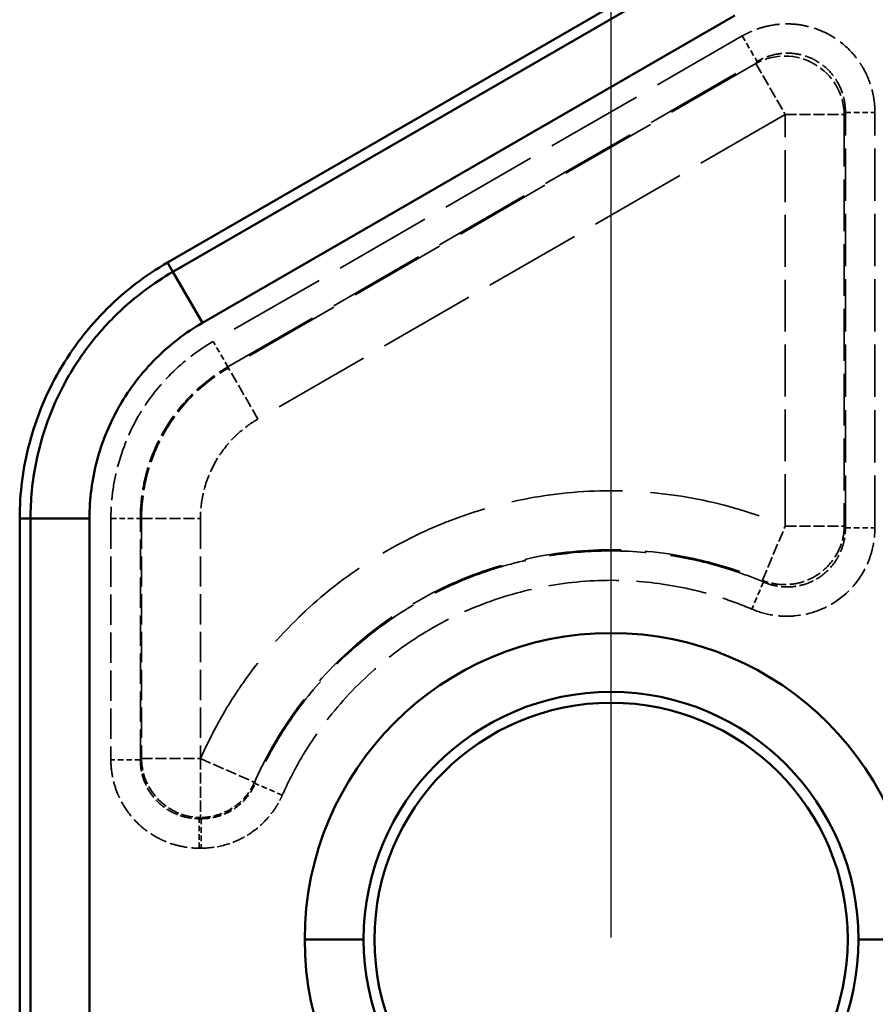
# Model space of a CAD drawing. Header units: millimetres. Extents: x 3278 to 6066, y 2420 to 4375.
# Tile 112 of 256: x 3502 to 3531, y 3383 to 3416. Entities that reach past the tile are written whole.
import ezdxf

# ---------------------------------------------------------------- set-up
doc = ezdxf.new("R2010")
doc.units = ezdxf.units.MM
doc.linetypes.add('DASHED', pattern=[0.2067, 0.1654, -0.0413])
for name, color, linetype, lineweight in [('AM_5', 3, 'Continuous', 25), ('Sichtbare Kanten(DIN)', 7, 'Continuous', 50), ('Sichtbare tangentiale Kanten(DIN)', 7, 'Continuous', 50), ('Verdeckte Kanten(DIN)', 7, 'DASHED', 35), ('Verdeckte tangentiale Kanten(DIN)', 7, 'DASHED', 35)]:
    doc.layers.add(name, color=color, linetype=linetype, lineweight=lineweight)
doc.styles.get("Standard").update_dxf_attribs({"font": 'ISOCP.SHX'})
doc.dimstyles.new('Standard$0', dxfattribs={"dimtxt": 0.18, "dimasz": 0.18, "dimexe": 0.18, "dimexo": 0.0625, "dimgap": 0.09, "dimtad": 0, "dimtih": 1, "dimtoh": 1, "dimdec": 4, "dimzin": 0, "dimdsep": 46, "dimtxsty": 'STANDARD', "dimcen": 0.09, "dimadec": 0, "dimazin": 0, "dimtfac": 1, "dimtdec": 4, "dimtofl": 0, "dimtmove": 0, "dimatfit": 3, "dimfxl": 1, "dimtolj": 1, "dimtzin": 0, "dimarcsym": 0})

# ---------------------------------------------------------------- blocks, each defined once
blk = doc.blocks.new('*D30')
at = {"layer": 'AM_5', "color": 0, "lineweight": -2, "transparency": 16777216}
for p, q in [((3521.833, 3385.29), (3521.833, 3438.53)), ((3523.633, 3438.35), (4204.999, 3438.35)), ((4858.032, 3438.35), (4222.179, 3438.35)), ((4859.832, 3385.29), (4859.832, 3438.53))]:
    blk.add_line(p, q, dxfattribs=at)
at = {"layer": 'AM_5', "color": 0, "transparency": 16777216}
for points in [[(3523.633, 3438.65), (3523.633, 3438.05), (3521.833, 3438.35)], [(4858.032, 3438.65), (4858.032, 3438.05), (4859.832, 3438.35)]]:
    blk.add_solid(points, dxfattribs=at)
at = {"layer": 'Defpoints', "color": 0, "transparency": 16777216}
for p in [(4859.832, 3438.35), (3521.833, 3385.228), (4859.832, 3385.228)]:
    blk.add_point(p, dxfattribs=at)
at = {"layer": 'AM_5', "color": 0, "transparency": 16777216, "insert": (4213.589, 3438.35), "char_height": 10, "attachment_point": 5}
blk.add_mtext('\\A1;134', dxfattribs=at)

msp = doc.modelspace()

# ---------------------------------------------------------------- linework, layer by layer
at = {"layer": 'Sichtbare Kanten(DIN)'}
for p, q in [((3524.838, 3418.507), (3506.838, 3408.114)), ((3501.838, 3399.454), (3501.838, 3371.001))]:
    msp.add_line(p, q, dxfattribs=at)
msp.add_circle((3521.833, 3385.228), 8, dxfattribs=at)
msp.add_open_spline([(3506.838, 3408.114), (3506.094, 3407.685), (3505.408, 3407.161), (3504.167, 3405.931), (3503.622, 3405.225), (3502.733, 3403.684), (3502.393, 3402.859), (3501.949, 3401.169), (3501.838, 3400.313), (3501.838, 3399.454)], degree=3, knots=[0.000001, 0.000001, 0.000001, 0.000001, 0.257737, 0.257737, 0.525083, 0.525083, 0.792428, 0.792428, 1.050164, 1.050164, 1.050164, 1.050164], dxfattribs=at)
at = {"layer": 'Sichtbare tangentiale Kanten(DIN)'}
for p, q in [((3507.02, 3407.798), (3525.02, 3418.19)), ((3526.017, 3416.465), (3508.017, 3406.073)), ((3507.02, 3407.798), (3506.838, 3408.114)), ((3508.017, 3406.073), (3507.02, 3407.798)), ((3501.838, 3399.454), (3502.203, 3399.454)), ((3502.203, 3399.454), (3504.195, 3399.454)), ((3502.203, 3371.001), (3502.203, 3399.454)), ((3504.195, 3399.454), (3504.195, 3371.001)), ((3511.476, 3385.228), (3513.468, 3385.228)), ((3532.191, 3385.228), (3530.199, 3385.228))]:
    msp.add_line(p, q, dxfattribs=at)
for radius, start, end in [(10.358, 0, 180), (8.365, 0, 180), (10.358, 180, 0), (8.365, 180, 0)]:
    msp.add_arc((3521.833, 3385.228), radius, start, end, dxfattribs=at)
for points, knots in [([(3502.203, 3399.454), (3502.203, 3399.766), (3502.233, 3400.4), (3502.472, 3402), (3503.084, 3403.676), (3504.135, 3405.304), (3505.052, 3406.338), (3506.038, 3407.178), (3506.69, 3407.608), (3507.02, 3407.798)], [0, 0, 0, 0, 0.955872, 1.911744, 4.790796, 6.264503, 7.738209, 8.913295, 10.088381, 10.088381, 10.088381, 10.088381]), ([(3508.017, 3406.073), (3507.732, 3405.908), (3507.455, 3405.723), (3507.192, 3405.522), (3506.928, 3405.319), (3506.678, 3405.099), (3506.442, 3404.863), (3505.972, 3404.393), (3505.555, 3403.855), (3505.22, 3403.276), (3505.186, 3403.218), (3505.153, 3403.159), (3505.121, 3403.1), (3504.833, 3402.571), (3504.61, 3402.006), (3504.455, 3401.426), (3504.282, 3400.78), (3504.195, 3400.115), (3504.195, 3399.454)], [0, 0, 0, 0, 0.999069, 0.999069, 0.999069, 2.005031, 2.005031, 2.005031, 4.00086, 4.00086, 4.00086, 4.20168, 4.20168, 4.20168, 6.000043, 6.000043, 6.000043, 8.001409, 8.001409, 8.001409, 8.001409])]:
    msp.add_open_spline(points, degree=3, knots=knots, dxfattribs=at)
at = {"layer": 'Verdeckte Kanten(DIN)', "ltscale": 1.13017}
for p, q in [((3526.271, 3415.774), (3526.769, 3414.911)), ((3529.758, 3413.185), (3530.754, 3413.185))]:
    msp.add_line(p, q, dxfattribs=at)
at = {"layer": 'Verdeckte Kanten(DIN)', "ltscale": 2.260439}
for p, q in [((3526.729, 3414.841), (3527.725, 3413.115)), ((3527.725, 3413.115), (3529.717, 3413.115)), ((3507.95, 3391.34), (3507.95, 3389.348))]:
    msp.add_line(p, q, dxfattribs=at)
at = {"layer": 'Verdeckte Kanten(DIN)', "ltscale": 2.260229}
msp.add_line((3526.951, 3397.369), (3527.725, 3399.204), dxfattribs=at)
at = {"layer": 'Verdeckte Kanten(DIN)', "ltscale": 2.26044}
msp.add_line((3527.725, 3399.204), (3529.717, 3399.204), dxfattribs=at)
at = {"layer": 'Verdeckte tangentiale Kanten(DIN)', "ltscale": 19.989468}
for p, q in [((3526.271, 3415.774), (3508.38, 3405.444)), ((3508.878, 3404.581), (3526.769, 3414.911))]:
    msp.add_line(p, q, dxfattribs=at)
at = {"layer": 'Verdeckte tangentiale Kanten(DIN)', "ltscale": 19.921806}
for p, q in [((3526.729, 3414.841), (3508.898, 3404.546)), ((3527.725, 3413.115), (3509.894, 3402.821))]:
    msp.add_line(p, q, dxfattribs=at)
at = {"layer": 'Verdeckte tangentiale Kanten(DIN)', "ltscale": 0.356824}
for p, q in [((3526.769, 3414.911), (3526.729, 3414.841)), ((3529.758, 3413.185), (3529.717, 3413.115))]:
    msp.add_line(p, q, dxfattribs=at)
at = {"layer": 'Verdeckte tangentiale Kanten(DIN)', "ltscale": 10.598398}
msp.add_line((3527.725, 3399.204), (3527.725, 3413.115), dxfattribs=at)
at = {"layer": 'Verdeckte tangentiale Kanten(DIN)', "ltscale": 10.598397}
msp.add_line((3529.717, 3413.115), (3529.717, 3399.204), dxfattribs=at)
at = {"layer": 'Verdeckte tangentiale Kanten(DIN)', "ltscale": 10.698122}
for p, q in [((3529.758, 3399.144), (3529.758, 3413.185)), ((3530.754, 3399.144), (3530.754, 3413.185))]:
    msp.add_line(p, q, dxfattribs=at)
at = {"layer": 'Verdeckte tangentiale Kanten(DIN)', "ltscale": 1.13017}
for p, q in [((3508.878, 3404.581), (3508.38, 3405.444)), ((3504.921, 3399.454), (3505.918, 3399.454)), ((3529.758, 3399.144), (3530.754, 3399.144)), ((3505.918, 3391.3), (3504.921, 3391.3)), ((3507.91, 3388.311), (3507.91, 3389.308)), ((3507.978, 3389.308), (3507.978, 3388.311))]:
    msp.add_line(p, q, dxfattribs=at)
at = {"layer": 'Verdeckte tangentiale Kanten(DIN)', "ltscale": 0.352825}
for p, q in [((3508.878, 3404.581), (3508.898, 3404.546)), ((3505.958, 3399.454), (3505.918, 3399.454))]:
    msp.add_line(p, q, dxfattribs=at)
at = {"layer": 'Verdeckte tangentiale Kanten(DIN)', "ltscale": 2.260414}
msp.add_line((3509.894, 3402.821), (3508.898, 3404.546), dxfattribs=at)
at = {"layer": 'Verdeckte tangentiale Kanten(DIN)', "ltscale": 6.212128}
for p, q in [((3504.921, 3399.454), (3504.921, 3391.3)), ((3505.918, 3391.3), (3505.918, 3399.454))]:
    msp.add_line(p, q, dxfattribs=at)
at = {"layer": 'Verdeckte tangentiale Kanten(DIN)', "ltscale": 2.26044}
msp.add_line((3505.958, 3399.454), (3507.95, 3399.454), dxfattribs=at)
at = {"layer": 'Verdeckte tangentiale Kanten(DIN)', "ltscale": 6.181368}
for p, q in [((3505.958, 3399.454), (3505.958, 3391.34)), ((3507.95, 3399.454), (3507.95, 3391.34))]:
    msp.add_line(p, q, dxfattribs=at)
at = {"layer": 'Verdeckte tangentiale Kanten(DIN)', "ltscale": 0.355868}
msp.add_line((3529.758, 3399.144), (3529.717, 3399.204), dxfattribs=at)
at = {"layer": 'Verdeckte tangentiale Kanten(DIN)', "ltscale": 1.130168}
msp.add_line((3526.984, 3397.311), (3526.594, 3396.394), dxfattribs=at)
at = {"layer": 'Verdeckte tangentiale Kanten(DIN)', "ltscale": 0.355264}
msp.add_line((3526.951, 3397.369), (3526.984, 3397.311), dxfattribs=at)
at = {"layer": 'Verdeckte tangentiale Kanten(DIN)', "ltscale": 0.354163}
for p, q in [((3505.958, 3391.34), (3505.918, 3391.3)), ((3507.91, 3389.308), (3507.95, 3389.348))]:
    msp.add_line(p, q, dxfattribs=at)
at = {"layer": 'Verdeckte tangentiale Kanten(DIN)', "ltscale": 2.260439}
msp.add_line((3505.958, 3391.34), (3507.95, 3391.34), dxfattribs=at)
at = {"layer": 'Verdeckte tangentiale Kanten(DIN)', "ltscale": 2.261443}
msp.add_line((3507.951, 3391.341), (3509.775, 3390.537), dxfattribs=at)
at = {"layer": 'Verdeckte tangentiale Kanten(DIN)', "ltscale": 0.353286}
msp.add_line((3509.803, 3390.5), (3509.775, 3390.537), dxfattribs=at)
at = {"layer": 'Verdeckte tangentiale Kanten(DIN)', "ltscale": 1.130165}
msp.add_line((3510.715, 3390.1), (3509.803, 3390.5), dxfattribs=at)
at = {"layer": 'Verdeckte tangentiale Kanten(DIN)', "ltscale": 0.353396}
msp.add_line((3507.952, 3389.348), (3507.978, 3389.308), dxfattribs=at)
at = {"layer": 'Verdeckte tangentiale Kanten(DIN)', "ltscale": 0.051882}
for p, q in [((3507.978, 3389.308), (3507.91, 3389.308)), ((3507.978, 3388.311), (3507.91, 3388.311))]:
    msp.add_line(p, q, dxfattribs=at)
at = {"layer": 'Verdeckte tangentiale Kanten(DIN)', "ltscale": 3.171275}
msp.add_ellipse((3527.725, 3413.115), major_axis=(1.732, -1), ratio=0.985034, start_param=0.530153, end_param=2.611439, dxfattribs=at)
at = {"layer": 'Verdeckte tangentiale Kanten(DIN)', "ltscale": 2.38184}
msp.add_ellipse((3507.95, 3391.34), major_axis=(1.414, -1.414), ratio=0.992432, start_param=3.930788, end_param=5.49399, dxfattribs=at)
at = {"layer": 'Verdeckte tangentiale Kanten(DIN)', "ltscale": 4.777912}
msp.add_open_spline([(3530.754, 3413.185), (3530.753, 3413.251), (3530.752, 3413.317), (3530.748, 3413.383), (3530.744, 3413.448), (3530.737, 3413.514), (3530.729, 3413.579), (3530.711, 3413.709), (3530.686, 3413.838), (3530.653, 3413.965), (3530.643, 3414.001), (3530.633, 3414.037), (3530.622, 3414.073), (3530.556, 3414.287), (3530.467, 3414.494), (3530.355, 3414.689), (3530.318, 3414.753), (3530.279, 3414.817), (3530.237, 3414.878), (3530.133, 3415.033), (3530.014, 3415.177), (3529.882, 3415.309), (3529.699, 3415.493), (3529.491, 3415.653), (3529.265, 3415.783), (3529.04, 3415.913), (3528.798, 3416.014), (3528.546, 3416.08), (3528.366, 3416.128), (3528.182, 3416.159), (3527.996, 3416.172), (3527.921, 3416.178), (3527.847, 3416.18), (3527.772, 3416.18), (3527.548, 3416.179), (3527.324, 3416.153), (3527.106, 3416.103), (3527.069, 3416.094), (3527.033, 3416.085), (3526.997, 3416.075), (3526.87, 3416.041), (3526.746, 3415.998), (3526.624, 3415.948), (3526.564, 3415.923), (3526.504, 3415.896), (3526.445, 3415.867), (3526.386, 3415.837), (3526.329, 3415.805), (3526.271, 3415.774)], degree=3, knots=[-12.596381, -12.596381, -12.596381, -12.596381, -12.400507, -12.400507, -12.400507, -12.204622, -12.204622, -12.204622, -11.812811, -11.812811, -11.812811, -11.700869, -11.700869, -11.700869, -11.029254, -11.029254, -11.029254, -10.805358, -10.805358, -10.805358, -10.24565, -10.24565, -10.24565, -9.462092, -9.462092, -9.462092, -8.678533, -8.678533, -8.678533, -8.118825, -8.118825, -8.118825, -7.894929, -7.894929, -7.894929, -7.223314, -7.223314, -7.223314, -7.111372, -7.111372, -7.111372, -6.719562, -6.719562, -6.719562, -6.523676, -6.523676, -6.523676, -6.327803, -6.327803, -6.327803, -6.327803], dxfattribs=at)
at = {"layer": 'Verdeckte tangentiale Kanten(DIN)', "ltscale": 3.202664}
msp.add_open_spline([(3529.758, 3413.185), (3529.757, 3413.23), (3529.757, 3413.274), (3529.754, 3413.318), (3529.753, 3413.341), (3529.752, 3413.364), (3529.749, 3413.386), (3529.747, 3413.408), (3529.745, 3413.429), (3529.742, 3413.45), (3529.732, 3413.538), (3529.715, 3413.625), (3529.693, 3413.71), (3529.65, 3413.88), (3529.584, 3414.044), (3529.498, 3414.197), (3529.412, 3414.349), (3529.306, 3414.489), (3529.184, 3414.613), (3529.062, 3414.736), (3528.923, 3414.843), (3528.773, 3414.93), (3528.623, 3415.017), (3528.461, 3415.083), (3528.293, 3415.127), (3528.124, 3415.172), (3527.949, 3415.193), (3527.775, 3415.191), (3527.6, 3415.19), (3527.425, 3415.165), (3527.256, 3415.117), (3527.171, 3415.094), (3527.088, 3415.064), (3527.006, 3415.03), (3526.987, 3415.022), (3526.967, 3415.013), (3526.948, 3415.004), (3526.927, 3414.995), (3526.906, 3414.985), (3526.886, 3414.974), (3526.847, 3414.954), (3526.808, 3414.933), (3526.769, 3414.911)], degree=3, knots=[0, 0, 0, 0, 0.031804, 0.031804, 0.031804, 0.048128, 0.048128, 0.048128, 0.06348, 0.06348, 0.06348, 0.126453, 0.126453, 0.126453, 0.251732, 0.251732, 0.251732, 0.37616, 0.37616, 0.37616, 0.5, 0.5, 0.5, 0.62384, 0.62384, 0.62384, 0.748268, 0.748268, 0.748268, 0.873547, 0.873547, 0.873547, 0.93652, 0.93652, 0.93652, 0.951872, 0.951872, 0.951872, 0.968196, 0.968196, 0.968196, 1, 1, 1, 1], dxfattribs=at)
at = {"layer": 'Verdeckte tangentiale Kanten(DIN)', "ltscale": 5.517366}
msp.add_open_spline([(3508.38, 3405.444), (3507.863, 3405.144), (3507.381, 3404.775), (3506.953, 3404.348), (3506.56, 3403.956), (3506.213, 3403.517), (3505.925, 3403.041), (3505.899, 3402.998), (3505.873, 3402.955), (3505.848, 3402.912), (3505.546, 3402.387), (3505.314, 3401.819), (3505.158, 3401.236), (3505.08, 3400.943), (3505.021, 3400.647), (3504.981, 3400.349), (3504.942, 3400.051), (3504.922, 3399.752), (3504.921, 3399.454)], degree=3, knots=[0, 0, 0, 0, 1.810879, 1.810879, 1.810879, 3.470867, 3.470867, 3.470867, 3.620886, 3.620886, 3.620886, 5.429546, 5.429546, 5.429546, 6.335487, 6.335487, 6.335487, 7.241823, 7.241823, 7.241823, 7.241823], dxfattribs=at)
at = {"layer": 'Verdeckte tangentiale Kanten(DIN)', "ltscale": 4.72361}
msp.add_open_spline([(3505.918, 3399.454), (3505.918, 3399.682), (3505.931, 3399.911), (3505.957, 3400.138), (3505.961, 3400.168), (3505.964, 3400.197), (3505.968, 3400.227), (3506.002, 3400.482), (3506.052, 3400.736), (3506.119, 3400.986), (3506.164, 3401.152), (3506.216, 3401.317), (3506.275, 3401.479), (3506.393, 3401.803), (3506.539, 3402.116), (3506.711, 3402.414), (3506.883, 3402.712), (3507.081, 3402.995), (3507.303, 3403.26), (3507.413, 3403.392), (3507.53, 3403.519), (3507.652, 3403.64), (3507.856, 3403.844), (3508.075, 3404.033), (3508.305, 3404.204), (3508.489, 3404.341), (3508.68, 3404.467), (3508.878, 3404.581)], degree=3, knots=[0, 0, 0, 0, 0.111105, 0.111105, 0.111105, 0.125434, 0.125434, 0.125434, 0.25023, 0.25023, 0.25023, 0.333316, 0.333316, 0.333316, 0.499944, 0.499944, 0.499944, 0.66668, 0.66668, 0.66668, 0.749819, 0.749819, 0.749819, 0.888893, 0.888893, 0.888893, 1, 1, 1, 1], dxfattribs=at)
at = {"layer": 'Verdeckte tangentiale Kanten(DIN)', "ltscale": 4.691413}
msp.add_open_spline([(3505.958, 3399.454), (3505.958, 3399.97), (3506.095, 3401.001), (3506.693, 3402.437), (3507.639, 3403.665), (3508.456, 3404.291), (3508.898, 3404.546)], degree=3, knots=[0, 0, 0, 0, 1.547514, 3.095029, 4.626094, 6.15716, 6.15716, 6.15716, 6.15716], dxfattribs=at)
at = {"layer": 'Verdeckte tangentiale Kanten(DIN)', "ltscale": 3.101836}
msp.add_open_spline([(3509.894, 3402.821), (3509.668, 3402.69), (3509.454, 3402.536), (3509.258, 3402.362), (3509.2, 3402.311), (3509.144, 3402.258), (3509.089, 3402.203), (3508.852, 3401.965), (3508.645, 3401.697), (3508.477, 3401.407), (3508.475, 3401.404), (3508.473, 3401.401), (3508.471, 3401.398), (3508.302, 3401.104), (3508.171, 3400.788), (3508.083, 3400.46), (3508.065, 3400.392), (3508.048, 3400.324), (3508.034, 3400.255), (3507.978, 3399.992), (3507.95, 3399.722), (3507.95, 3399.454)], degree=3, knots=[0, 0, 0, 0, 0.785548, 0.785548, 0.785548, 1.017813, 1.017813, 1.017813, 2.024809, 2.024809, 2.024809, 2.035686, 2.035686, 2.035686, 3.053553, 3.053553, 3.053553, 3.264071, 3.264071, 3.264071, 4.071372, 4.071372, 4.071372, 4.071372], dxfattribs=at)
at = {"layer": 'Verdeckte tangentiale Kanten(DIN)', "ltscale": 22.82085}
msp.add_open_spline([(3507.952, 3391.34), (3508.25, 3392.017), (3508.598, 3392.672), (3508.991, 3393.298), (3509.115, 3393.496), (3509.244, 3393.691), (3509.378, 3393.883), (3509.94, 3394.693), (3510.582, 3395.447), (3511.291, 3396.132), (3511.365, 3396.204), (3511.44, 3396.276), (3511.516, 3396.346), (3512.163, 3396.946), (3512.862, 3397.49), (3513.603, 3397.969), (3513.766, 3398.074), (3513.931, 3398.176), (3514.098, 3398.274), (3514.779, 3398.678), (3515.492, 3399.029), (3516.228, 3399.322), (3516.472, 3399.419), (3516.719, 3399.51), (3516.968, 3399.594), (3517.653, 3399.826), (3518.354, 3400.009), (3519.065, 3400.141), (3520.034, 3400.321), (3521.021, 3400.406), (3522.007, 3400.394), (3522.993, 3400.383), (3523.977, 3400.276), (3524.942, 3400.073), (3525.895, 3399.874), (3526.828, 3399.583), (3527.725, 3399.204)], degree=3, knots=[37.439621, 37.439621, 37.439621, 37.439621, 39.658789, 39.658789, 39.658789, 40.359812, 40.359812, 40.359812, 43.317458, 43.317458, 43.317458, 43.628103, 43.628103, 43.628103, 46.27504, 46.27504, 46.27504, 46.856323, 46.856323, 46.856323, 49.232627, 49.232627, 49.232627, 50.021205, 50.021205, 50.021205, 52.190217, 52.190217, 52.190217, 55.14777, 55.14777, 55.14777, 58.105463, 58.105463, 58.105463, 61.025034, 61.025034, 61.025034, 61.025034], dxfattribs=at)
at = {"layer": 'Verdeckte tangentiale Kanten(DIN)', "ltscale": 4.498999}
msp.add_open_spline([(3526.594, 3396.394), (3526.819, 3396.298), (3527.057, 3396.229), (3527.3, 3396.19), (3527.424, 3396.17), (3527.548, 3396.158), (3527.673, 3396.154), (3527.795, 3396.15), (3527.916, 3396.153), (3528.037, 3396.164), (3528.507, 3396.206), (3528.968, 3396.36), (3529.366, 3396.611), (3529.383, 3396.622), (3529.4, 3396.633), (3529.417, 3396.644), (3529.827, 3396.915), (3530.168, 3397.291), (3530.4, 3397.725), (3530.44, 3397.801), (3530.478, 3397.878), (3530.511, 3397.957), (3530.575, 3398.105), (3530.626, 3398.258), (3530.665, 3398.414), (3530.724, 3398.653), (3530.754, 3398.899), (3530.754, 3399.144)], degree=3, knots=[0, 0, 0, 0, 0.737511, 0.737511, 0.737511, 1.111411, 1.111411, 1.111411, 1.475557, 1.475557, 1.475557, 2.890333, 2.890333, 2.890333, 2.950628, 2.950628, 2.950628, 4.425861, 4.425861, 4.425861, 4.682373, 4.682373, 4.682373, 5.163807, 5.163807, 5.163807, 5.901254, 5.901254, 5.901254, 5.901254], dxfattribs=at)
at = {"layer": 'Verdeckte tangentiale Kanten(DIN)', "ltscale": 2.983864}
msp.add_open_spline([(3529.717, 3399.204), (3529.717, 3399.143), (3529.706, 3398.959), (3529.633, 3398.592), (3529.424, 3398.138), (3529.056, 3397.709), (3528.586, 3397.397), (3528.048, 3397.225), (3527.548, 3397.209), (3527.182, 3397.284), (3527.008, 3397.345), (3526.951, 3397.369)], degree=3, knots=[0, 0, 0, 0, 0.047619, 0.142857, 0.285715, 0.428572, 0.571429, 0.714286, 0.857143, 0.952381, 1, 1, 1, 1], dxfattribs=at)
at = {"layer": 'Verdeckte tangentiale Kanten(DIN)', "ltscale": 3.011538}
msp.add_open_spline([(3526.984, 3397.311), (3527.013, 3397.298), (3527.042, 3397.286), (3527.072, 3397.275), (3527.13, 3397.253), (3527.19, 3397.234), (3527.251, 3397.217), (3527.319, 3397.198), (3527.388, 3397.183), (3527.458, 3397.171), (3527.481, 3397.167), (3527.505, 3397.164), (3527.528, 3397.161), (3527.668, 3397.142), (3527.81, 3397.139), (3527.951, 3397.15), (3527.998, 3397.154), (3528.044, 3397.16), (3528.091, 3397.167), (3528.276, 3397.196), (3528.457, 3397.251), (3528.627, 3397.331), (3528.712, 3397.37), (3528.794, 3397.416), (3528.873, 3397.468), (3528.951, 3397.52), (3529.025, 3397.577), (3529.095, 3397.64), (3529.235, 3397.765), (3529.357, 3397.91), (3529.456, 3398.069), (3529.481, 3398.109), (3529.505, 3398.15), (3529.527, 3398.191), (3529.592, 3398.316), (3529.645, 3398.448), (3529.683, 3398.584), (3529.689, 3398.607), (3529.695, 3398.63), (3529.7, 3398.653), (3529.725, 3398.752), (3529.741, 3398.854), (3529.75, 3398.956), (3529.756, 3399.018), (3529.758, 3399.081), (3529.758, 3399.144)], degree=3, knots=[0.0000016, 0.0000016, 0.0000016, 0.0000016, 0.0239696, 0.0239696, 0.0239696, 0.0719089, 0.0719089, 0.0719089, 0.1257962, 0.1257962, 0.1257962, 0.1437069, 0.1437069, 0.1437069, 0.2509557, 0.2509557, 0.2509557, 0.2866059, 0.2866059, 0.2866059, 0.4290446, 0.4290446, 0.4290446, 0.5001536, 0.5001536, 0.5001536, 0.5712599, 0.5712599, 0.5712599, 0.7136807, 0.7136807, 0.7136807, 0.7493599, 0.7493599, 0.7493599, 0.8565771, 0.8565771, 0.8565771, 0.8744264, 0.8744264, 0.8744264, 0.9521924, 0.9521924, 0.9521924, 1, 1, 1, 1], dxfattribs=at)
at = {"layer": 'Verdeckte tangentiale Kanten(DIN)', "ltscale": 19.82272}
msp.add_open_spline([(3509.775, 3390.537), (3509.906, 3390.834), (3510.331, 3391.711), (3511.377, 3393.369), (3513.157, 3395.287), (3515.586, 3396.951), (3518.322, 3398.04), (3521.232, 3398.498), (3523.842, 3398.327), (3525.741, 3397.84), (3526.652, 3397.495), (3526.951, 3397.369)], degree=3, knots=[0, 0, 0, 0, 0.0476192, 0.1428577, 0.285715, 0.428572, 0.571429, 0.714286, 0.8571429, 0.952381, 0.9999985, 0.9999985, 0.9999985, 0.9999985], dxfattribs=at)
at = {"layer": 'Verdeckte tangentiale Kanten(DIN)', "ltscale": 19.835169}
msp.add_open_spline([(3526.984, 3397.311), (3526.685, 3397.438), (3526.382, 3397.554), (3526.074, 3397.659), (3525.988, 3397.689), (3525.9, 3397.717), (3525.813, 3397.745), (3525.405, 3397.875), (3524.99, 3397.985), (3524.571, 3398.074), (3524.443, 3398.102), (3524.314, 3398.127), (3524.185, 3398.15), (3523.47, 3398.28), (3522.746, 3398.351), (3522.02, 3398.361), (3521.77, 3398.365), (3521.52, 3398.361), (3521.27, 3398.351), (3520.664, 3398.324), (3520.059, 3398.256), (3519.462, 3398.147), (3519.099, 3398.08), (3518.739, 3397.998), (3518.383, 3397.901), (3517.912, 3397.773), (3517.448, 3397.618), (3516.994, 3397.439), (3516.54, 3397.259), (3516.097, 3397.054), (3515.666, 3396.824), (3515.34, 3396.651), (3515.021, 3396.464), (3514.711, 3396.264), (3514.201, 3395.935), (3513.714, 3395.57), (3513.254, 3395.174), (3513.065, 3395.01), (3512.88, 3394.842), (3512.7, 3394.668), (3512.179, 3394.163), (3511.699, 3393.615), (3511.267, 3393.03), (3511.189, 3392.925), (3511.113, 3392.818), (3511.038, 3392.711), (3510.794, 3392.358), (3510.567, 3391.994), (3510.359, 3391.62), (3510.314, 3391.539), (3510.27, 3391.459), (3510.227, 3391.378), (3510.075, 3391.09), (3509.933, 3390.798), (3509.803, 3390.5)], degree=3, knots=[0, 0, 0, 0, 0.047611, 0.047611, 0.047611, 0.061041, 0.061041, 0.061041, 0.123691, 0.123691, 0.123691, 0.142833, 0.142833, 0.142833, 0.249079, 0.249079, 0.249079, 0.285677, 0.285677, 0.285677, 0.374524, 0.374524, 0.374524, 0.42853, 0.42853, 0.42853, 0.499957, 0.499957, 0.499957, 0.57139, 0.57139, 0.57139, 0.625392, 0.625392, 0.625392, 0.714256, 0.714256, 0.714256, 0.750856, 0.750856, 0.750856, 0.857126, 0.857126, 0.857126, 0.876268, 0.876268, 0.876268, 0.938936, 0.938936, 0.938936, 0.952375, 0.952375, 0.952375, 1, 1, 1, 1], dxfattribs=at)
at = {"layer": 'Verdeckte tangentiale Kanten(DIN)', "ltscale": 14.431378}
msp.add_open_spline([(3510.716, 3390.1), (3510.87, 3390.452), (3511.042, 3390.797), (3511.23, 3391.133), (3511.423, 3391.479), (3511.634, 3391.815), (3511.86, 3392.14), (3512.312, 3392.79), (3512.828, 3393.397), (3513.396, 3393.949), (3513.965, 3394.501), (3514.586, 3394.997), (3515.25, 3395.426), (3515.275, 3395.443), (3515.3, 3395.459), (3515.325, 3395.474), (3515.967, 3395.883), (3516.649, 3396.229), (3517.358, 3396.509), (3518.094, 3396.8), (3518.859, 3397.02), (3519.638, 3397.164), (3520.417, 3397.308), (3521.21, 3397.377), (3522.004, 3397.366), (3522.085, 3397.365), (3522.166, 3397.363), (3522.247, 3397.36), (3522.959, 3397.335), (3523.67, 3397.247), (3524.367, 3397.097), (3524.756, 3397.014), (3525.14, 3396.912), (3525.517, 3396.792), (3525.882, 3396.676), (3526.242, 3396.543), (3526.593, 3396.394)], degree=3, knots=[29.935668, 29.935668, 29.935668, 29.935668, 31.089766, 31.089766, 31.089766, 32.278253, 32.278253, 32.278253, 34.653693, 34.653693, 34.653693, 37.029387, 37.029387, 37.029387, 37.11842, 37.11842, 37.11842, 39.404931, 39.404931, 39.404931, 41.780847, 41.780847, 41.780847, 44.156861, 44.156861, 44.156861, 44.400006, 44.400006, 44.400006, 46.531659, 46.531659, 46.531659, 47.719897, 47.719897, 47.719897, 48.86998, 48.86998, 48.86998, 48.86998], dxfattribs=at)
at = {"layer": 'Verdeckte tangentiale Kanten(DIN)', "ltscale": 3.577582}
msp.add_open_spline([(3504.921, 3391.3), (3504.921, 3391.104), (3504.941, 3390.908), (3504.979, 3390.716), (3504.984, 3390.688), (3504.99, 3390.661), (3504.996, 3390.634), (3505.033, 3390.47), (3505.084, 3390.31), (3505.149, 3390.155), (3505.17, 3390.103), (3505.193, 3390.052), (3505.217, 3390.002), (3505.314, 3389.8), (3505.433, 3389.61), (3505.573, 3389.435), (3505.642, 3389.348), (3505.716, 3389.264), (3505.795, 3389.185), (3505.874, 3389.106), (3505.958, 3389.032), (3506.045, 3388.962), (3506.22, 3388.823), (3506.41, 3388.704), (3506.612, 3388.607), (3506.662, 3388.583), (3506.713, 3388.56), (3506.765, 3388.539), (3506.92, 3388.474), (3507.08, 3388.423), (3507.244, 3388.386), (3507.271, 3388.38), (3507.298, 3388.374), (3507.326, 3388.369), (3507.518, 3388.331), (3507.714, 3388.311), (3507.91, 3388.311)], degree=3, knots=[-11.78272, -11.78272, -11.78272, -11.78272, -11.195872, -11.195872, -11.195872, -11.112029, -11.112029, -11.112029, -10.608987, -10.608987, -10.608987, -10.441337, -10.441337, -10.441337, -9.770646, -9.770646, -9.770646, -9.4353, -9.4353, -9.4353, -9.099954, -9.099954, -9.099954, -8.429263, -8.429263, -8.429263, -8.261613, -8.261613, -8.261613, -7.758571, -7.758571, -7.758571, -7.674729, -7.674729, -7.674729, -7.08788, -7.08788, -7.08788, -7.08788], dxfattribs=at)
at = {"layer": 'Verdeckte tangentiale Kanten(DIN)', "ltscale": 2.388819}
msp.add_open_spline([(3505.918, 3391.3), (3505.917, 3391.185), (3505.927, 3391.07), (3505.946, 3390.956), (3505.949, 3390.94), (3505.952, 3390.925), (3505.955, 3390.909), (3505.98, 3390.782), (3506.017, 3390.655), (3506.067, 3390.534), (3506.1, 3390.454), (3506.138, 3390.375), (3506.182, 3390.3), (3506.269, 3390.149), (3506.375, 3390.01), (3506.497, 3389.887), (3506.62, 3389.765), (3506.759, 3389.659), (3506.91, 3389.572), (3506.985, 3389.528), (3507.064, 3389.49), (3507.144, 3389.457), (3507.265, 3389.407), (3507.392, 3389.37), (3507.519, 3389.345), (3507.535, 3389.342), (3507.55, 3389.339), (3507.566, 3389.336), (3507.68, 3389.317), (3507.795, 3389.307), (3507.91, 3389.308)], degree=3, knots=[0, 0, 0, 0, 0.111268, 0.111268, 0.111268, 0.126508, 0.126508, 0.126508, 0.251138, 0.251138, 0.251138, 0.333805, 0.333805, 0.333805, 0.5, 0.5, 0.5, 0.666195, 0.666195, 0.666195, 0.748862, 0.748862, 0.748862, 0.873492, 0.873492, 0.873492, 0.888732, 0.888732, 0.888732, 1, 1, 1, 1], dxfattribs=at)
at = {"layer": 'Verdeckte tangentiale Kanten(DIN)', "ltscale": 1.753782}
msp.add_open_spline([(3509.775, 3390.537), (3509.741, 3390.46), (3509.623, 3390.235), (3509.299, 3389.829), (3508.792, 3389.499), (3508.29, 3389.366), (3508.036, 3389.348), (3507.952, 3389.348)], degree=3, knots=[0, 0, 0, 0, 0.111111, 0.333333, 0.666667, 0.888889, 1, 1, 1, 1], dxfattribs=at)
at = {"layer": 'Verdeckte tangentiale Kanten(DIN)', "ltscale": 1.758639}
msp.add_open_spline([(3507.978, 3389.308), (3508.063, 3389.307), (3508.318, 3389.323), (3508.822, 3389.454), (3509.33, 3389.786), (3509.653, 3390.195), (3509.769, 3390.422), (3509.803, 3390.5)], degree=3, knots=[0, 0, 0, 0, 0.1111387, 0.3334162, 0.6666368, 0.8888789, 0.9999999, 0.9999999, 0.9999999, 0.9999999], dxfattribs=at)
at = {"layer": 'Verdeckte tangentiale Kanten(DIN)', "ltscale": 2.635273}
msp.add_open_spline([(3507.978, 3388.311), (3508.263, 3388.312), (3508.551, 3388.353), (3508.829, 3388.435), (3509.046, 3388.5), (3509.257, 3388.589), (3509.454, 3388.701), (3509.508, 3388.732), (3509.562, 3388.765), (3509.614, 3388.799), (3509.856, 3388.958), (3510.074, 3389.154), (3510.261, 3389.375), (3510.354, 3389.485), (3510.439, 3389.601), (3510.515, 3389.723), (3510.553, 3389.784), (3510.589, 3389.846), (3510.623, 3389.908), (3510.639, 3389.94), (3510.656, 3389.972), (3510.671, 3390.004), (3510.686, 3390.036), (3510.701, 3390.068), (3510.715, 3390.1)], degree=3, knots=[0, 0, 0, 0, 0.86452, 0.86452, 0.86452, 1.542444, 1.542444, 1.542444, 1.728711, 1.728711, 1.728711, 2.59242, 2.59242, 2.59242, 3.025012, 3.025012, 3.025012, 3.241298, 3.241298, 3.241298, 3.349421, 3.349421, 3.349421, 3.457523, 3.457523, 3.457523, 3.457523], dxfattribs=at)

# ---------------------------------------------------------------- dimensions: what is measured, and where the dimension line sits
at = {"layer": 'AM_5'}
dim = msp.add_linear_dim(base=(4859.832, 3438.35), p1=(3521.833, 3385.228), p2=(4859.832, 3385.228), text='134', dimstyle='Standard$0', override={"dimtxt": 10, "dimasz": 1.8, "dimdec": 1}, dxfattribs=at)
dim.commit()
dim.dimension.update_dxf_attribs({"geometry": '*D30', "text_midpoint": (4213.589, 3438.35), "dimtype": 160})

doc.saveas('drawing.dxf')
